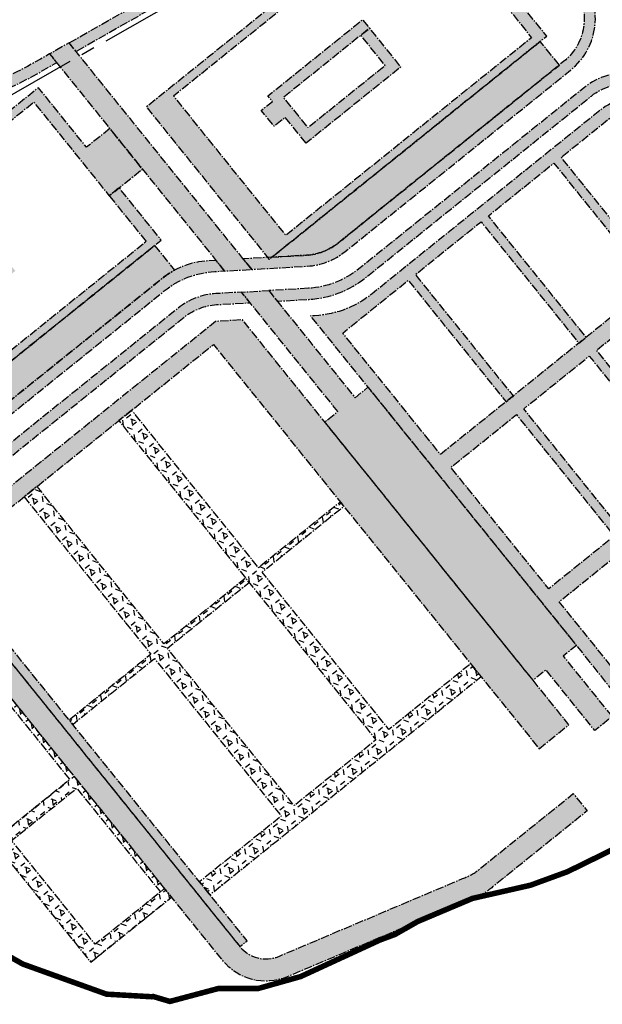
# Model space of a CAD drawing. Header units: millimetres. Extents: x 38389465 to 38395088, y 2473666 to 2480744.
# Tile 248 of 256: x 38394469 to 38394574, y 2478731 to 2478909. Entities that reach past the tile are written whole.
import ezdxf

# ---------------------------------------------------------------- set-up
doc = ezdxf.new("R2010")
doc.units = ezdxf.units.MM
doc.header["$LTSCALE"] = 2
doc.linetypes.add('CENTER2', pattern=[1.125, 0.75, -0.125, 0.125, -0.125])
for name, color, linetype in [('w-用地红线', 1, 'CONTINUOUS'), ('路面铺装', 143, 'CENTER2'), ('路面铺装填充', 143, 'CENTER2')]:
    doc.layers.add(name, color=color, linetype=linetype)
pattern_1 = [(38.83647369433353, (99.1569024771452, 202.7948903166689), (-1.034575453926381, 1.285076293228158), [0.9525, -1.905]), (158.8364736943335, (99.1569024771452, 202.7948903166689), (-0.5956209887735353, -1.538506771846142), [0.9525, -1.905]), (98.83647369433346, (99.89884179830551, 203.3922028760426), (-1.630196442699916, -0.2534304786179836), [0.9524999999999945, -1.904999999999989])]

# ---------------------------------------------------------------- blocks, each defined once
blk = doc.blocks.new('6fd5t34533')
at = {"layer": '路面铺装填充', "linetype": 'ByBlock'}
h = blk.add_hatch(dxfattribs=at)
h.set_pattern_fill('HEX', color=256, angle=6.626585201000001e-06, style=0)
h.set_pattern_definition([(38.83647369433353, (99.1569024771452, 202.7948903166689), (-1.034575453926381, 1.285076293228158), [0.9525, -1.905]), (158.8364736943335, (99.1569024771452, 202.7948903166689), (-0.5956209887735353, -1.538506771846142), [0.9525, -1.905]), (98.83647369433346, (99.89884179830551, 203.3922028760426), (-1.630196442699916, -0.2534304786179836), [0.9524999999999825, -1.904999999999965])])
edge = h.paths.add_edge_path()
edge.add_arc((268.122071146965, 149.2070997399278), 11.99999999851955, 38.82783623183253, 128.8367739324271)
edge.add_line((260.5968245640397, 158.5543273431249), (217.4302010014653, 123.8018317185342))
edge.add_arc((224.9554475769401, 114.4546041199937), 11.99999999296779, 128.8367739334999, 218.836484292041)
edge.add_line((215.608181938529, 106.9294047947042), (255.2424380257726, 57.69855998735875))
edge.add_line((255.2424380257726, 57.69855998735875), (256.8028165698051, 58.95477253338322))
edge.add_line((256.8028165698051, 58.95477253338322), (217.1684506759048, 108.1857840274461))
edge.add_arc((224.9578405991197, 114.4567811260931), 9.99999999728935, 128.8365722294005, 218.8364670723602, ccw=False)
edge.add_line((218.6868292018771, 122.2461595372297), (261.8372165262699, 156.9853333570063))
edge.add_arc((268.1082144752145, 149.1959716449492), 9.999978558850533, 38.836449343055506, 128.836572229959, ccw=False)
edge.add_line((275.8975896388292, 155.4669528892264), (289.6328255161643, 138.4060765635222))
edge.add_line((289.6328255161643, 138.4060765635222), (280.907469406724, 131.3843778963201))
edge.add_line((280.907469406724, 131.3843778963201), (284.6700609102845, 126.7107384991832))
edge.add_line((284.6700609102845, 126.7107384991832), (293.3954170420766, 133.7324371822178))
edge.add_line((293.3954170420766, 133.7324371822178), (315.5320640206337, 106.2357754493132))
edge.add_line((315.5320640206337, 106.2357754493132), (317.0964012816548, 107.4951750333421))
edge.add_line((317.0964012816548, 107.4951750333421), (277.4704725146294, 156.7308881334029))
h.paths.add_polyline_path([(317.0964012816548, 107.4951750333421), (315.5320640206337, 106.2357754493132), (295.9846213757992, 90.49878011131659), (286.2644330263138, 102.5724716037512), (281.2792234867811, 98.55903347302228), (290.9993664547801, 86.48535801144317), (281.3405231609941, 78.70932177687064), (271.6203801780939, 90.78299723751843), (266.6351593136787, 86.7695499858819), (276.3552940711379, 74.69593011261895), (256.8028165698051, 58.95477253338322), (255.2424380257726, 57.69855998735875), (261.5134374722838, 49.9091719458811), (263.0733871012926, 51.16503918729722), (263.073387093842, 51.16503919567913), (263.0734400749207, 51.16508185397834), (282.62631046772, 66.90649352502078), (286.3889087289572, 62.232859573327), (306.0181713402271, 78.03577226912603), (302.2555730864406, 82.70940624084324), (321.8082985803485, 98.45070126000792), (323.3661765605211, 99.7049006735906)])
edge = h.paths.add_edge_path()
edge.add_line((308.9594854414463, 10.42270081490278), (349.4072007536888, 50.10059207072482))
edge.add_arc((340.936541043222, 58.66325078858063), 12.0445506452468, 314.690541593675, 398.6447215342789)
edge.add_line((350.3437358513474, 66.18494515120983), (323.3661765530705, 99.70490067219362))
edge.add_line((323.3661765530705, 99.70490067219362), (321.8082985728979, 98.45070125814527))
edge.add_line((321.8082985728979, 98.45070125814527), (346.5633870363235, 67.70167784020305))
edge.add_arc((335.1773205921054, 58.53510762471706), 14.61740464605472, -28.64922352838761, 38.836467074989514, ccw=False)
edge.add_line((348.0051368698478, 51.52685191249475), (307.5589239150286, 11.85043587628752))
edge.add_arc((301.287926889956, 19.63982651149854), 10.00000050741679, 218.8333293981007, 308.83646417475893, ccw=False)
edge.add_line((293.49819316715, 13.36925567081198), (263.0733871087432, 51.16503919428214))
edge.add_line((263.0733871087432, 51.16503919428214), (261.5134374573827, 49.90917194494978))
edge.add_line((261.5134374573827, 49.90917194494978), (291.9406589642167, 12.11462919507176))
edge.add_arc((301.2879268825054, 19.63982650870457), 12.00000050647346, 218.8364699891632, 308.8364641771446)
edge.add_line((308.8131232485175, 10.29255782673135), (308.9594854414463, 10.42270081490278))
h = blk.add_hatch(dxfattribs=at)
h.set_pattern_fill('HEX', color=256, angle=6.626585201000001e-06, style=0)
h.set_pattern_definition([(38.83647369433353, (99.1569024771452, 202.7948903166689), (-1.034575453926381, 1.285076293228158), [0.9525, -1.905]), (158.8364736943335, (99.1569024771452, 202.7948903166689), (-0.5956209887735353, -1.538506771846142), [0.9525, -1.905]), (98.83647369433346, (99.89884179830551, 203.3922028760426), (-1.630196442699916, -0.2534304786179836), [0.9524999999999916, -1.904999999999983])])
h.paths.add_polyline_path([(164.4650996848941, 30.92493680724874), (131.4643666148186, 71.91611789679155), (127.9437857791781, 69.91056391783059), (159.5576166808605, 30.64209481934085)])
edge = h.paths.add_edge_path()
edge.add_line((131.4643666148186, 71.91611789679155), (192.5567306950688, 106.7183394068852))
edge.add_arc((198.4965357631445, 96.2915126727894), 11.99999999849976, 38.836638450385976, 119.6686791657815, ccw=False)
edge.add_line((207.8437811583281, 103.8167371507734), (213.2640467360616, 97.08444555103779))
edge.add_line((213.2640467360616, 97.08444555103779), (211.7073429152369, 95.82850299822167))
edge.add_line((211.7073429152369, 95.82850299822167), (206.2859773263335, 102.5625398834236))
edge.add_arc((198.4965877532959, 96.29154236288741), 9.999999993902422, 38.83647019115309, 119.6686791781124)
edge.add_line((193.5467501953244, 104.9805646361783), (132.7336643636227, 70.3446014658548))
edge.add_line((132.7336643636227, 70.3446014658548), (131.4643666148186, 71.91611789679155))
edge = h.paths.add_edge_path()
edge.add_line((217.6020705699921, 88.50648923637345), (222.3668043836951, 82.5880739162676))
edge.add_arc((214.5774148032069, 76.317076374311), 10.00000001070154, -51.16352919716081, 38.83647027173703, ccw=False)
edge.add_line((220.8484124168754, 68.5276868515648), (180.0635460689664, 35.69304735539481))
edge.add_arc((173.7925486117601, 43.482436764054), 9.999999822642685, 273.29858355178, 308.8364705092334, ccw=False)
edge.add_line((174.3679420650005, 33.49900454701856), (162.9254291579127, 32.83804229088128))
edge.add_line((162.9254291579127, 32.83804229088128), (164.4650996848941, 30.92493680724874))
edge.add_line((164.4650996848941, 30.92493680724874), (174.499049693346, 31.51347178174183))
edge.add_arc((173.7941696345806, 43.53099253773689), 12.0381751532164, 273.3568016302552, 308.7782527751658)
edge.add_line((181.3337745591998, 34.14632319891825), (222.1034796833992, 66.96875687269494))
edge.add_arc((214.5782826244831, 76.31602429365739), 11.99999995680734, 308.8364705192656, 398.8364672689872)
edge.add_line((223.9255504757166, 83.84122081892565), (219.1569852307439, 89.76097089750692))
edge.add_line((219.1569852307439, 89.76097089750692), (217.6020705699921, 88.50648923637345))
edge = h.paths.add_edge_path()
edge.add_arc((127.5563077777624, -11.93976597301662), 74.00000008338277, 104.2018758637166, 119.50500568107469, ccw=False)
edge.add_arc((93.20883018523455, 123.7814588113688), 66.00000017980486, 284.2018758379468, 299.6686791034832)
edge.add_line((125.8777580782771, 66.4339115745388), (129.2130834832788, 68.33393190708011))
edge.add_line((129.2130834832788, 68.33393190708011), (127.942655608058, 69.91196772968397))
edge.add_line((127.942655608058, 69.91196772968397), (126.264858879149, 68.96641528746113))
edge.add_line((126.264858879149, 68.96641528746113), (124.8877889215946, 68.18194582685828))
edge.add_arc((93.20882853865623, 123.7916886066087), 64.000000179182, 284.20187583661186, 299.6686791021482, ccw=False)
edge.add_arc((127.552943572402, -11.92115148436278), 75.99104669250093, 104.200969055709, 119.5040988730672)
edge.add_line((90.12843039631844, 54.21541170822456), (59.25692401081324, 36.74559325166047))
edge.add_line((59.25692401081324, 36.74559325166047), (60.52794303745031, 35.16682314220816))
edge.add_line((60.52794303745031, 35.16682314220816), (91.1086896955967, 52.47210413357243))
edge.add_line((91.1086896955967, 52.47210413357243), (91.11133752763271, 52.46337180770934))
edge = h.paths.add_edge_path()
edge.add_line((91.08448235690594, -9.241109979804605), (91.14268373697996, -9.23921757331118))
edge.add_arc((91.633544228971, -25.23168622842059), 15.99999992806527, 91.75804050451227, 128.8363610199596)
edge.add_line((81.59997197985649, -12.76864383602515), (39.41765730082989, -46.72819299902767))
edge.add_arc((31.89247806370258, -37.38091117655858), 12.00000000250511, 218.8364669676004, 308.8363611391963, ccw=False)
edge.add_line((22.54521013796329, -44.90610768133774), (10.0779220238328, -29.42012240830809))
edge.add_arc((19.42518994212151, -21.89492590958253), 11.99999999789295, 168.636555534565, 218.8364669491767, ccw=False)
edge.add_line((7.660424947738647, -19.53054343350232), (12.71991720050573, 5.644629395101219))
edge.add_arc((24.48468223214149, 3.28024690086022), 12.00000003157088, 119.50500561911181, 168.6365554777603, ccw=False)
edge.add_line((18.57468705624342, 13.72399899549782), (55.72898755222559, 34.74917594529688))
edge.add_line((55.72898755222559, 34.74917594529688), (57.00000657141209, 33.17040583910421))
edge.add_line((57.00000657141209, 33.17040583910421), (19.55968622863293, 11.98337364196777))
edge.add_arc((24.48468220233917, 3.280246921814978), 10.00000000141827, 119.5050056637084, 168.6365555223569)
edge.add_line((14.68071136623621, 5.250565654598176), (9.621198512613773, -19.92470965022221))
edge.add_arc((19.4251693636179, -21.89502837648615), 10.00000001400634, 168.6365555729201, 218.8364669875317)
edge.add_line((11.63577941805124, -28.16602547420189), (24.1030255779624, -43.65195860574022))
edge.add_arc((31.89241551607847, -37.38096154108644), 9.999999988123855, 218.8364668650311, 308.836361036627)
edge.add_line((38.16339819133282, -45.17036306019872), (80.32859332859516, -11.22158339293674))
edge.add_arc((91.6163622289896, -25.24250623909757), 18.00000011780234, 96.35421136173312, 128.8363610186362, ccw=False)
edge.add_line((89.6242173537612, -7.353085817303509), (91.1506148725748, -9.249069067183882))
edge.add_line((91.1506148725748, -9.249069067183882), (91.08448235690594, -9.241109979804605))
edge = h.paths.add_edge_path()
edge.add_line((159.5576166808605, 30.6420948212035), (158.0163225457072, 32.55658160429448))
edge.add_line((158.0163225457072, 32.55658160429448), (156.6020526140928, 32.47507038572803))
edge.add_arc((157.3524658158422, 18.02182107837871), 14.47271693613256, 92.97213010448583, 129.784722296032)
edge.add_line((148.0913045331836, 29.14344089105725), (106.0079627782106, -4.736560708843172))
edge.add_arc((99.73696526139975, 3.052828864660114), 9.999999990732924, 271.9665691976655, 308.83647019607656, ccw=False)
edge.add_line((100.0801289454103, -6.94128132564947), (94.57992069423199, -7.130139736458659))
edge.add_line((94.57992069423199, -7.130139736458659), (96.13965577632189, -9.067532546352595))
edge.add_line((96.13965577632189, -9.067532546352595), (100.1620345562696, -8.929417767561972))
edge.add_arc((99.75023814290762, 3.063514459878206), 11.99999998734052, 271.9665691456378, 308.8364701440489)
edge.add_line((107.2754351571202, -6.283753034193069), (148.6671088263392, 27.03940790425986))
edge.add_arc((158.7007048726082, 14.57638455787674), 16.00000001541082, 93.29858382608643, 128.8364701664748, ccw=False)
edge.add_line((157.7800752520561, 30.54987639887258), (159.5497461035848, 30.65187109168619))
edge.add_line((159.5497461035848, 30.65187109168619), (159.5576166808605, 30.6420948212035))
h = blk.add_hatch(dxfattribs=at)
h.set_pattern_fill('HEX', color=256, angle=6.626585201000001e-06, style=0)
h.set_pattern_definition([(38.83647369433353, (99.1569024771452, 202.7948903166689), (-1.034575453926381, 1.285076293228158), [0.9525, -1.905]), (158.8364736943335, (99.1569024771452, 202.7948903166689), (-0.5956209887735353, -1.538506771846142), [0.9525, -1.905]), (98.83647369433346, (99.89884179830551, 203.3922028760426), (-1.630196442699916, -0.2534304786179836), [0.9524999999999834, -1.904999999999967])])
h.paths.add_polyline_path([(138.8179561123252, 56.40464216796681), (134.6109778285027, 53.01769169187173), (125.927483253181, 63.80358335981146), (75.76397017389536, 23.41818758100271), (97.9634584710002, -4.156221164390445), (148.1270958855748, 36.22898619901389), (140.5057331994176, 45.69570529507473), (138.7151465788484, 44.25124865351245), (145.3945734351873, 35.95459819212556), (100.985232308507, 0.2017224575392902), (80.66706768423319, 25.43932321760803), (125.0765046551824, 61.19225952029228), (138.7137234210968, 44.2530259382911), (144.7123947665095, 49.08235472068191)])
h.paths.add_polyline_path([(70.92687320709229, 15.87207067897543), (67.42169120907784, 13.05011730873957), (58.70606579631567, 23.87588790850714), (10.64811344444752, -14.81495566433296), (9.958842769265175, -18.26868915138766), (30.74205643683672, -44.08390420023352), (80.90569385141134, -3.698696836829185), (73.31643649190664, 5.728139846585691), (71.52612049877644, 4.283613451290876), (78.17344202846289, -3.973154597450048), (33.76383027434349, -39.72596057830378), (13.44577344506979, -14.48849371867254), (57.85537019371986, 21.26428356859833), (71.52458649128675, 4.285301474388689), (76.8213017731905, 8.549792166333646)])
h.paths.add_polyline_path([(213.2653227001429, 97.0828605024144), (204.3074962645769, 89.87112559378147), (195.5900073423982, 100.6992427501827), (145.4264942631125, 60.31384697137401), (167.6259825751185, 32.73943823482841), (217.7896199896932, 73.12464559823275), (210.2009497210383, 82.55075637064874), (208.4104993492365, 81.10640942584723), (215.0572337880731, 72.85036728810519), (170.6477564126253, 37.09738185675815), (150.3295917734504, 62.33498260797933), (194.7390541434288, 98.08793934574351), (208.4089653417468, 81.10809744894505), (219.1584594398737, 89.76219022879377)])
h = blk.add_hatch(dxfattribs=at)
h.set_pattern_fill('HEX', color=256, angle=6.626585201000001e-06, style=0)
h.set_pattern_definition([(38.83647369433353, (99.1569024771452, 202.7948903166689), (-1.034575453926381, 1.285076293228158), [0.9525, -1.905]), (158.8364736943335, (99.1569024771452, 202.7948903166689), (-0.5956209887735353, -1.538506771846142), [0.9525, -1.905]), (98.83647369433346, (99.89884179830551, 203.3922028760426), (-1.630196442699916, -0.2534304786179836), [0.9524999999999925, -1.904999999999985])])
h.paths.add_polyline_path([(37.42929382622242, -23.04017329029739), (33.65680430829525, -18.37298229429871), (31.63875310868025, -19.99768051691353), (29.31305643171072, -17.119519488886), (31.33140835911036, -15.49481663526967), (30.51425599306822, -14.48374690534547), (47.62344396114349, -0.7095819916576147), (48.8773917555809, -2.267147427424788), (47.31982274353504, -3.521705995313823), (33.3282503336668, -14.78579578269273), (37.71802759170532, -20.23846888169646), (51.70954265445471, -8.974332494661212), (47.32217038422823, -3.51981597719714), (48.87740679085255, -2.267135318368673), (54.52159268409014, -9.2779296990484)])
h.paths.add_polyline_path([(104.6483453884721, 16.89013202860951), (100.8758558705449, 21.55732302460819), (98.85780467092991, 19.93262480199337), (96.53210799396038, 22.8107858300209), (98.55045992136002, 24.43548868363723), (97.73330755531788, 25.44655841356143), (114.8424955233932, 39.22072332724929), (116.0964433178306, 37.66315789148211), (114.5388743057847, 36.40859932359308), (100.5473018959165, 25.14450953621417), (104.937079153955, 19.69183643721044), (118.9285942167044, 30.95597282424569), (114.5412219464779, 36.41048934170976), (116.0964583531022, 37.66317000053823), (121.7406442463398, 30.6523756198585)])
h.paths.add_polyline_path([(174.3031307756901, 53.77504662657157), (170.5306412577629, 58.44223762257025), (168.5125900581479, 56.81753939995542), (166.1868933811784, 59.69570042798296), (168.205245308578, 61.32040328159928), (167.3880929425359, 62.33147301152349), (184.4972809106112, 76.10563792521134), (185.7512287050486, 74.54807248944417), (184.1936596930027, 73.29351392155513), (170.2020872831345, 62.02942413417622), (174.591864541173, 56.57675103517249), (188.5833796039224, 67.84088742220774), (184.1960073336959, 73.29540393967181), (185.7512437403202, 74.54808459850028), (191.3954296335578, 67.53729021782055)])
h = blk.add_hatch(dxfattribs=at)
h.set_pattern_fill('HEX', color=256, angle=6.626585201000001e-06, style=0)
h.set_pattern_definition([(6.626585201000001e-06, (-38389757.65050015, -2479538.407962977), (-1.908062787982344e-07, 1.649777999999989), [0.9525, -1.905]), (120.0000066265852, (-38389757.65050015, -2479538.407962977), (-1.428749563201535, -0.8248891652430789), [0.9525, -1.905]), (60.00000662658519, (-38389756.69800015, -2479538.407962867), (-1.428749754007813, 0.8248888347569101), [0.9525, -1.905])])
edge = h.paths.add_edge_path()
edge.add_line((220.069108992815, 67.90029367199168), (216.620739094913, 72.18361540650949))
edge.add_line((216.620739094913, 72.18361540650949), (168.1223398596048, 33.13904027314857))
edge.add_line((168.1223398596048, 33.13904027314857), (174.3679312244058, 33.49900392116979))
edge.add_arc((173.7925357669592, 43.48247013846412), 10.00003388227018, 273.2985838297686, 308.8364079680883)
edge.add_line((180.063546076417, 35.69304735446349), (220.069108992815, 67.90029367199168))
edge = h.paths.add_edge_path()
edge.add_line((101.9364003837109, -0.9594748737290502), (105.362315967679, -5.214905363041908))
edge.add_line((105.362315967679, -5.214905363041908), (148.0913045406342, 29.1434408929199))
edge.add_arc((157.3524656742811, 18.02182134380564), 14.47271664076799, 117.95914065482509, 129.784722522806, ccw=False)
edge.add_line((150.5670513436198, 30.80531379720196), (146.959074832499, 35.28688752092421))
edge.add_line((146.959074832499, 35.28688752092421), (101.9364003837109, -0.9594748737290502))
edge = h.paths.add_edge_path()
edge.add_line((38.16319686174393, -45.17052512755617), (34.71401782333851, -40.8861997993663))
edge.add_line((34.71401782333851, -40.8861997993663), (79.73728450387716, -4.639359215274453))
edge.add_line((79.73728450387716, -4.639359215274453), (83.42180878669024, -9.21598764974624))
edge.add_arc((91.6163623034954, -25.24250632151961), 18.00000022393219, 117.0812117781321, 128.8363610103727)
edge.add_line((80.32859333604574, -11.22158339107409), (38.16319686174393, -45.17052512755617))
h = blk.add_hatch(dxfattribs=at)
h.set_pattern_fill('HEX', color=256, angle=6.626585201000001e-06, style=0)
h.set_pattern_definition(pattern_1)
edge = h.paths.add_edge_path()
edge.add_line((95.625279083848, -15.09384473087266), (94.0575297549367, -13.15161282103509))
edge.add_line((94.0575297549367, -13.15161282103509), (91.22174762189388, -13.238754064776))
edge.add_arc((91.63354403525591, -25.23168627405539), 11.99999996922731, 91.96656916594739, 128.8363611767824)
edge.add_line((84.10836481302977, -15.88440448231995), (41.92605036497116, -49.84395362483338))
edge.add_arc((31.892478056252, -37.38091118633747), 16.00000000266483, 218.8364669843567, 308.83636108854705, ccw=False)
edge.add_line((19.42945416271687, -47.41450652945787), (13.67275952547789, -40.26394681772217))
edge.add_line((13.67275952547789, -40.26394681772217), (4.324426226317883, -47.7873126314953))
edge.add_line((4.324426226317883, -47.7873126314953), (7.20235837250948, -51.36272662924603))
edge.add_line((7.20235837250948, -51.36272662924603), (14.21281637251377, -45.71882354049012))
edge.add_line((14.21281637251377, -45.71882354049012), (25.50061116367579, -59.739725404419))
edge.add_line((25.50061116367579, -59.739725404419), (16.15334325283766, -67.26492193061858))
edge.add_line((16.15334325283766, -67.26492193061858), (4.865548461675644, -53.2440200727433))
edge.add_line((4.865548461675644, -53.2440200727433), (7.17087347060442, -51.38807415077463))
edge.add_line((7.17087347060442, -51.38807415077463), (6.231536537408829, -50.22129758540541))
edge.add_line((6.231536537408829, -50.22129758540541), (2.758113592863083, -53.01764632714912))
edge.add_line((2.758113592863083, -53.01764632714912), (15.92719606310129, -69.37537438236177))
edge.add_line((15.92719606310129, -69.37537438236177), (19.43244802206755, -66.55342640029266))
edge.add_line((19.43244802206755, -66.55342640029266), (21.37019259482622, -68.9603652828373))
edge.add_line((21.37019259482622, -68.9603652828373), (41.54485000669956, -52.71845809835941))
edge.add_line((41.54485000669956, -52.71845809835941), (43.42613355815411, -55.05526481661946))
edge.add_line((43.42613355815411, -55.05526481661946), (47.39863505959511, -51.85693620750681))
edge.add_line((47.39863505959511, -51.85693620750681), (45.51565611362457, -49.51354386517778))
edge.add_line((45.51565611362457, -49.51354386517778), (85.34538019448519, -17.44798869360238))
edge.add_arc((91.62520285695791, -25.30472772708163), 10.05805751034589, 92.05965045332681, 128.635038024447, ccw=False)
edge.add_line((91.26371686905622, -15.25316820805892), (95.625279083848, -15.09384473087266))
edge = h.paths.add_edge_path()
edge.add_line((99.05458486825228, -12.98003097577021), (162.3316731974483, -91.57836333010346))
edge.add_arc((167.0053071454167, -87.81576507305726), 5.999999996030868, 218.8364670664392, 292.9498986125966)
edge.add_line((169.3448634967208, -93.34084209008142), (202.5957456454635, -79.26305066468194))
edge.add_arc((199.1317987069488, -69.54205303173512), 10.31972496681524, 289.6128425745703, 308.1547396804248)
edge.add_line((205.507194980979, -77.65691875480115), (222.5923053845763, -63.90222435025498))
edge.add_line((222.5923053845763, -63.90222435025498), (225.1053645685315, -67.01417676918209))
edge.add_line((225.1053645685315, -67.01417676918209), (208.0139702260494, -80.77129342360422))
edge.add_arc((201.1947649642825, -72.87312082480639), 10.43468690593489, 290.97935938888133, 310.80700615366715, ccw=False)
edge.add_line((204.930712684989, -82.61608677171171), (170.9045677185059, -97.02422677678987))
edge.add_arc((167.0054298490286, -87.81672501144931), 9.999068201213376, 218.8440196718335, 292.9513959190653, ccw=False)
edge.add_line((159.2175923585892, -94.08816441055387), (94.0575297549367, -13.15161282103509))
edge.add_line((94.0575297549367, -13.15161282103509), (99.05458486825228, -12.98003097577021))
edge = h.paths.add_edge_path()
edge.add_line((99.05458486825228, -12.98003097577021), (100.6178174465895, -14.92113271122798))
edge.add_arc((99.6255560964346, 3.137854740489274), 18.08622709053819, 273.1449868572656, 308.7484188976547)
edge.add_line((110.9457609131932, -10.9676255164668), (152.3281815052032, 22.34820758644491))
edge.add_arc((158.817727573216, 14.04123615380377), 10.54134633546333, 93.76622761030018, 127.99755301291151, ccw=False)
edge.add_line((158.1253113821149, 24.5598169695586), (164.1831144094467, 24.89725269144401))
edge.add_line((164.1831144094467, 24.89725269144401), (162.6402049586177, 26.8131212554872))
edge.add_line((162.6402049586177, 26.8131212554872), (158.0102326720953, 26.55650344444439))
edge.add_arc((158.7007048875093, 14.57638453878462), 12.00000003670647, 93.29858384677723, 128.8364701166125)
edge.add_line((151.175507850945, 23.92365207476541), (109.7838341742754, -9.399508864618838))
edge.add_arc((99.53326349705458, 3.451260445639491), 16.43826240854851, 268.33132345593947, 308.5780345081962, ccw=False)
h.paths.add_polyline_path([(167.5398148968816, 27.10573937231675), (183.141793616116, 7.726062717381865), (185.4789225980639, 9.607613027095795), (223.147667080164, -37.09423565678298), (220.7695006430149, -39.0124154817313), (229.6018286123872, -49.98330981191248), (226.4863830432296, -52.49145876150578), (217.6510190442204, -41.51679328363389), (215.3188986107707, -43.39431136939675), (177.6892222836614, 3.336366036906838), (180.0263805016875, 5.217939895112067), (162.6402049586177, 26.8131212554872)])
edge = h.paths.add_edge_path()
edge.add_line((174.7292602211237, 27.52010188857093), (167.5476879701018, 27.09596324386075))
edge.add_line((167.5476879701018, 27.09596324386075), (169.0894709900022, 25.18150463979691))
edge.add_line((169.0894709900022, 25.18150463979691), (174.8299602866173, 25.51088193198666))
edge.add_arc((173.7959900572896, 43.47301046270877), 17.99186359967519, 273.2945329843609, 308.8528384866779)
edge.add_line((185.0826864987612, 29.46167079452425), (225.8651275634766, 62.29347972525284))
edge.add_arc((232.1361165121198, 54.50389256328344), 10.00014852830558, 38.88977944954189, 128.835722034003, ccw=False)
edge.add_line((239.9197836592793, 60.78222804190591), (292.0766630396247, -3.998066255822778))
edge.add_line((292.0766630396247, -3.998066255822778), (292.865814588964, -5.639134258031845))
edge.add_arc((280.8721789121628, -6.029908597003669), 12.00000005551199, 1.866139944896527, 38.83638449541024)
edge.add_line((290.2194577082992, 1.495274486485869), (241.4842773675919, 62.03085444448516))
edge.add_arc((232.1369985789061, 54.5056714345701), 12.00000000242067, 38.8363842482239, 128.8364705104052)
edge.add_line((224.6118014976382, 63.8529388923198), (183.842173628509, 31.0305674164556))
edge.add_arc((173.8085774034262, 43.49359083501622), 16.00000018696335, 273.29858402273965, 308.83647051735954, ccw=False)
edge.add_arc((174.7292324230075, 27.52012174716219), 3.416553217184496e-05, 222.1351411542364, 324.4621999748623)
h = blk.add_hatch(dxfattribs=at)
h.set_pattern_fill('HEX', color=256, angle=6.626585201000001e-06, style=0)
h.set_pattern_definition(pattern_1)
edge = h.paths.add_edge_path()
edge.add_line((252.2618049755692, 40.66941287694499), (249.9256002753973, 38.78845318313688))
edge.add_line((249.9256002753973, 38.78845318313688), (249.9268664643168, 38.78688041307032))
edge.add_line((249.9268664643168, 38.78688041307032), (238.086991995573, 29.25496338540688))
edge.add_line((238.086991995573, 29.25496338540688), (223.5987291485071, 17.59090944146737))
edge.add_line((223.5987291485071, 17.59090944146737), (223.5987297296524, 17.59090872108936))
edge.add_line((223.5987297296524, 17.59090872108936), (211.7588552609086, 8.058991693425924))
edge.add_line((211.7588552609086, 8.058991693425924), (210.4346607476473, 6.992923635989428))
edge.add_line((210.4346607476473, 6.992923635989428), (198.5947862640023, -2.538993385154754))
edge.add_line((198.5947862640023, -2.538993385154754), (180.9105745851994, 19.4270860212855))
edge.add_line((180.9105745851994, 19.4270860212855), (192.7504490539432, 28.95900304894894))
edge.add_line((192.7504490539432, 28.95900304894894), (210.4346607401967, 6.992923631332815))
edge.add_line((210.4346607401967, 6.992923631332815), (211.7588127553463, 8.059044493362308))
edge.add_line((211.7588127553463, 8.059044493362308), (194.0746435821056, 30.02507110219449))
edge.add_line((194.0746435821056, 30.02507110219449), (205.9145180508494, 39.55698812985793))
edge.add_line((205.9145180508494, 39.55698812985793), (223.5983072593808, 17.59143348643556))
edge.add_line((223.5983072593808, 17.59143348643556), (224.9224592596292, 18.65755433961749))
edge.add_line((224.9224592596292, 18.65755433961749), (207.2387113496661, 40.62305768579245))
edge.add_line((207.2387113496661, 40.62305768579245), (219.0785858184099, 50.15497471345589))
edge.add_line((219.0785858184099, 50.15497471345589), (236.7619537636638, 28.18994333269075))
edge.add_line((236.7619537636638, 28.18994333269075), (238.0861057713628, 29.25606419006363))
edge.add_line((238.0861057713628, 29.25606419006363), (220.4027803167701, 51.22104278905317))
edge.add_line((220.4027803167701, 51.22104278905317), (232.2426547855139, 60.75295981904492))
edge.add_line((232.2426547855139, 60.75295981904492), (249.9256002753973, 38.78845318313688))
edge.add_line((249.9256002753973, 38.78845318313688), (252.2618049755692, 40.66941287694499))
edge.add_line((252.2618049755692, 40.66941287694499), (237.588509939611, 58.89405688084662))
edge.add_arc((232.1361119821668, 54.50414156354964), 6.999999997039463, 38.83875101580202, 128.8365723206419)
edge.add_line((227.7464039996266, 59.95670644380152), (186.2144190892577, 26.52046318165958))
edge.add_arc((174.8568950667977, 40.6279247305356), 18.11115190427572, 270.6721591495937, 308.8365723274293, ccw=False)
edge.add_line((175.0693591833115, 22.5180190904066), (185.4693393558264, 9.599897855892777))
edge.add_line((185.4693393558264, 9.599897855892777), (185.4789226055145, 9.607613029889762))
edge.add_line((185.4789226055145, 9.607613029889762), (223.1476670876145, -37.09423565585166))
edge.add_line((223.1476670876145, -37.09423565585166), (232.0489906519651, -48.2580568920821))
edge.add_line((232.0489906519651, -48.2580568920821), (233.8232987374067, -49.13940986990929))
edge.add_line((233.8232987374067, -49.13940986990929), (237.5975194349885, -53.81870261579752))
edge.add_line((237.5975194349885, -53.81870261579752), (287.3971299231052, -13.6513673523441))
edge.add_arc((281.5917493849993, -6.453835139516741), 9.246994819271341, 308.8889293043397, 346.6703448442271)
edge.add_line((290.5896271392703, -8.585761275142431), (262.7297551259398, -31.01488322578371))
edge.add_line((262.7297551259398, -31.01488322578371), (262.7297551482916, -31.01488324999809))
edge.add_line((262.7297551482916, -31.01488324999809), (250.8898806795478, -40.54680027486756))
edge.add_line((250.8898806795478, -40.54680027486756), (249.5656861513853, -41.61286832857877))
edge.add_line((249.5656861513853, -41.61286832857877), (237.7258116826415, -51.14478535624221))
edge.add_line((237.7258116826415, -51.14478535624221), (220.0416000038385, -29.17870595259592))
edge.add_line((220.0416000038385, -29.17870595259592), (231.8814744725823, -19.64678892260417))
edge.add_line((231.8814744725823, -19.64678892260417), (249.5656861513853, -41.61286832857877))
edge.add_line((249.5656861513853, -41.61286832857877), (250.889880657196, -40.54680025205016))
edge.add_line((250.889880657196, -40.54680025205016), (233.2056690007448, -18.58072087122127))
edge.add_line((233.2056690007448, -18.58072087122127), (245.0455434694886, -9.048803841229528))
edge.add_line((245.0455434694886, -9.048803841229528), (262.7297551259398, -31.01488322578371))
edge.add_line((262.7297551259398, -31.01488322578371), (264.0539496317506, -29.94881515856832))
edge.add_line((264.0539496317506, -29.94881515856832), (246.3697367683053, -7.982734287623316))
edge.add_line((246.3697367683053, -7.982734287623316), (258.2096112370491, 1.549182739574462))
edge.add_line((258.2096112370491, 1.549182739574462), (275.8938241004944, -20.41689813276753))
edge.add_line((275.8938241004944, -20.41689813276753), (277.2180185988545, -19.35083006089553))
edge.add_line((277.2180185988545, -19.35083006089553), (259.5338057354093, 2.615250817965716))
edge.add_line((259.5338057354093, 2.615250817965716), (271.3736802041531, 12.14716784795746))
edge.add_line((271.3736802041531, 12.14716784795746), (289.0578930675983, -9.818913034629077))
edge.add_line((289.0578930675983, -9.818913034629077), (290.5896271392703, -8.585761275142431))
edge.add_arc((281.5917493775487, -6.453835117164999), 9.246994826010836, 346.670344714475, 355.3333605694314)
edge.add_line((290.8080897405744, -7.206153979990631), (271.8282850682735, 16.36729578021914))
edge.add_line((271.8282850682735, 16.36729578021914), (269.4911129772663, 14.48555720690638))
edge.add_line((269.4911129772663, 14.48555720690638), (269.4923791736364, 14.48398443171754))
edge.add_line((269.4923791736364, 14.48398443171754), (257.6525047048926, 4.952067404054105))
edge.add_line((257.6525047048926, 4.952067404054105), (243.1642418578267, -6.71198653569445))
edge.add_line((243.1642418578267, -6.71198653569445), (243.164242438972, -6.711987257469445))
edge.add_line((243.164242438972, -6.711987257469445), (231.3243679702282, -16.24390428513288))
edge.add_line((231.3243679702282, -16.24390428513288), (230.0001734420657, -17.30997234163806))
edge.add_line((230.0001734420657, -17.30997234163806), (218.1602989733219, -26.84188936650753))
edge.add_line((218.1602989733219, -26.84188936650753), (200.4760872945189, -4.87580996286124))
edge.add_line((200.4760872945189, -4.87580996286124), (212.3159617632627, 4.65610707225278))
edge.add_line((212.3159617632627, 4.65610707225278), (230.0001734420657, -17.30997234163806))
edge.add_line((230.0001734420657, -17.30997234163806), (231.3243254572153, -16.24385147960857))
edge.add_line((231.3243254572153, -16.24385147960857), (213.6401562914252, 5.722175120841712))
edge.add_line((213.6401562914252, 5.722175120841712), (225.480030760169, 15.25409214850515))
edge.add_line((225.480030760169, 15.25409214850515), (243.1638199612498, -6.711462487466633))
edge.add_line((243.1638199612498, -6.711462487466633), (244.4879719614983, -5.645341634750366))
edge.add_line((244.4879719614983, -5.645341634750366), (226.8042240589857, 16.32016170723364))
edge.add_line((226.8042240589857, 16.32016170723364), (238.6440985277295, 25.85207873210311))
edge.add_line((238.6440985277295, 25.85207873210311), (256.3274664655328, 3.887047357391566))
edge.add_line((256.3274664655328, 3.887047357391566), (257.6516184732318, 4.953168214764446))
edge.add_line((257.6516184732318, 4.953168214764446), (239.9682930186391, 26.91814681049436))
edge.add_line((239.9682930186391, 26.91814681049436), (251.8081674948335, 36.45006383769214))
edge.add_line((251.8081674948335, 36.45006383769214), (269.4911129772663, 14.48555720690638))
edge.add_line((269.4911129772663, 14.48555720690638), (271.8282850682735, 16.36729578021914))
edge.add_line((271.8282850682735, 16.36729578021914), (252.2618049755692, 40.66941287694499))
h = blk.add_hatch(dxfattribs=at)
h.set_pattern_fill('HEX', color=256, angle=6.626585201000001e-06, style=0)
h.set_pattern_definition([(38.83647369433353, (99.1569024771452, 202.7948903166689), (-1.034575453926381, 1.285076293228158), [0.9525, -1.905]), (158.8364736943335, (99.1569024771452, 202.7948903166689), (-0.5956209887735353, -1.538506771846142), [0.9525, -1.905]), (98.83647369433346, (99.89884179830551, 203.3922028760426), (-1.630196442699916, -0.2534304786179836), [0.9524999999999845, -1.904999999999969])])
h.paths.add_polyline_path([(216.4187270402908, -55.77372275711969), (221.7971602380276, -51.43569094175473), (162.7879155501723, 21.81169582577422), (157.9374534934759, 21.51099029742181), (105.3625987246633, -20.81540047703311), (162.3316731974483, -91.5783633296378), (163.6352982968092, -90.52885505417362), (108.5475256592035, -22.10270464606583), (157.5505792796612, 17.34813483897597)])
h = blk.add_hatch(dxfattribs=at)
h.set_pattern_fill('HEX', color=256, angle=6.626585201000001e-06, style=0)
h.set_pattern_definition(pattern_1)
h.paths.add_polyline_path([(123.3239983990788, -10.20662447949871), (146.2570331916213, -38.69242472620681), (131.4805608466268, -50.5885053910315), (132.1076601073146, -51.36744391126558), (146.8841328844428, -39.47136371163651), (169.8171676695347, -67.95716396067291), (155.0406948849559, -79.85324415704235), (156.9219940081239, -82.19006114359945), (205.9250487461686, -42.73921633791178), (204.0437481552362, -40.40240415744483), (189.2672747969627, -52.29848482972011), (166.3342400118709, -23.81268458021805), (181.1107160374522, -11.91660391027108), (180.4836136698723, -11.13766491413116), (165.7071403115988, -23.03374558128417), (142.7741055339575, 5.452053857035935), (140.4372890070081, 3.570755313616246), (186.9304580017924, -54.17978417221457), (172.1539846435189, -66.07586483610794), (149.220949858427, -37.59006458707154), (163.9962822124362, -25.69490114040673), (163.3691831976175, -24.9159629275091), (148.5938501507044, -36.81112559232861), (125.6608153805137, -8.325325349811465)])
h = blk.add_hatch(dxfattribs=at)
h.set_pattern_fill('HEX', color=256, angle=6.626585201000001e-06, style=0)
h.set_pattern_definition(pattern_1)
h.paths.add_polyline_path([(116.4732904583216, -42.58953115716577), (131.586393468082, -61.36196087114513), (119.8244146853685, -70.83116648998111), (104.7113116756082, -52.05873677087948), (103.1534336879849, -53.31293621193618), (118.2665366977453, -72.08536592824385), (106.5045579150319, -81.55457154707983), (91.39145489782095, -62.7821418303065), (87.70940365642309, -65.74644749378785), (96.112539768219, -76.18422999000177), (91.36101191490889, -80.00953822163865), (82.95787580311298, -69.5717557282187), (82.17893680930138, -70.19885544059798), (90.58207292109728, -80.6366379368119), (85.83054506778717, -84.46194616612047), (77.42740895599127, -74.02416367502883), (72.71514683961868, -77.81787451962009), (81.06419299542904, -88.18843134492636), (81.01449985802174, -86.67196297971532), (84.34547926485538, -86.94400964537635), (98.3380864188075, -75.67895173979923), (105.6752116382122, -84.79257649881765), (118.9950142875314, -74.0691747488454), (135.362356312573, -94.39945525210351), (149.9881498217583, -82.6246809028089), (148.7326348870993, -81.06516887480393), (136.1917171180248, -91.16147419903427), (121.0786141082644, -72.38904447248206), (132.8405928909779, -62.91983885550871), (147.9506059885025, -81.6884305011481), (148.7295449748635, -81.06133080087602), (117.252229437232, -41.9624314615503)])
at = {"layer": '路面铺装', "linetype": 'ByBlock', "flags": 128}
for points in [[(131.4643666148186, 71.91611789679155), (192.5567306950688, 106.7183394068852, -0.3680870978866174), (207.8437811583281, 103.8167371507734), (213.2640467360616, 97.08444555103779), (211.7073429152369, 95.82850299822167), (206.2859773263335, 102.5625398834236, 0.3680879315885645), (193.5467501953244, 104.9805646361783), (132.7336643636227, 70.3446014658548)], [(217.6020705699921, 88.50648923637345), (222.3668043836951, 82.5880739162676, -0.4142135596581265), (220.8484124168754, 68.5276868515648), (180.0635460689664, 35.69304735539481, -0.1563181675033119), (174.3679420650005, 33.49900454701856), (162.9254291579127, 32.83804229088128), (164.4650996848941, 30.92493680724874), (174.499049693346, 31.51347178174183, 0.1557977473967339), (181.3337745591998, 34.14632319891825), (222.1034796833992, 66.96875687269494, 0.4142135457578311), (223.9255504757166, 83.84122081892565), (219.1569852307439, 89.76097089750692)], [(220.069108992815, 67.90029367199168), (216.620739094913, 72.18361540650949), (168.1223398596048, 33.13904027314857), (174.3679312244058, 33.49900392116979, 0.1563178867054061), (180.063546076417, 35.69304735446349)], [(91.11133752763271, 52.46337180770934, -0.0668719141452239), (109.4012124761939, 59.79859564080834, 0.06758930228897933), (125.8777580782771, 66.4339115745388), (129.2130834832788, 68.33393190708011), (127.942655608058, 69.91196772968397), (126.264858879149, 68.96641528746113), (124.8877889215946, 68.18194582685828, -0.06758930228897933), (108.910532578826, 61.74770007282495, 0.0668719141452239), (90.12843039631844, 54.21541170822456), (59.25692401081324, 36.74559325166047), (60.52794303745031, 35.16682314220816), (91.1086896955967, 52.47210413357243)], [(174.7292602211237, 27.52010188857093), (167.5476879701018, 27.09596324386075), (169.0894709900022, 25.18150463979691), (174.8299602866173, 25.51088193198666, 0.1564094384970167), (185.0826864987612, 29.46167079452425), (225.8651275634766, 62.29347972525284, -0.4139372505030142), (239.9197836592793, 60.78222804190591), (292.0766630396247, -3.998066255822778), (292.865814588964, -5.639134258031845, 0.1627270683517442), (290.2194577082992, 1.495274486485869), (241.4842773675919, 62.03085444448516, 0.4142140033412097), (224.6118014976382, 63.8529388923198), (183.842173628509, 31.0305674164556, -0.1563181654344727), (174.7292070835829, 27.52009882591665, 0.4787284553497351)], [(252.2618049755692, 40.66941287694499), (249.9256002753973, 38.78845318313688), (249.9268664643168, 38.78688041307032), (238.086991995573, 29.25496338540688), (223.5987291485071, 17.59090944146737), (223.5987297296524, 17.59090872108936), (211.7588552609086, 8.058991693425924), (210.4346607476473, 6.992923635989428), (198.5947862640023, -2.538993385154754), (180.9105745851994, 19.4270860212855), (192.7504490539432, 28.95900304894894), (210.4346607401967, 6.992923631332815), (211.7588127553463, 8.059044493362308), (194.0746435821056, 30.02507110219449), (205.9145180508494, 39.55698812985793), (223.5983072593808, 17.59143348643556), (224.9224592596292, 18.65755433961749), (207.2387113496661, 40.62305768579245), (219.0785858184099, 50.15497471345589), (236.7619537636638, 28.18994333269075), (238.0861057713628, 29.25606419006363), (220.4027803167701, 51.22104278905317), (232.2426547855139, 60.75295981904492), (249.9256002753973, 38.78845318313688), (252.2618049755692, 40.66941287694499), (237.588509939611, 58.89405688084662, 0.4142024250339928), (227.7464039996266, 59.95670644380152), (186.2144190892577, 26.52046318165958, -0.1680801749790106), (175.0693591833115, 22.5180190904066), (185.4693393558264, 9.599897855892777), (185.4789226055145, 9.607613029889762), (223.1476670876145, -37.09423565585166), (232.0489906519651, -48.2580568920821), (233.8232987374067, -49.13940986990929), (237.5975194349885, -53.81870261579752), (287.3971299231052, -13.6513673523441, 0.1663623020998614), (290.5896271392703, -8.585761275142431), (262.7297551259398, -31.01488322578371), (262.7297551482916, -31.01488324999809), (250.8898806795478, -40.54680027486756), (249.5656861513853, -41.61286832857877), (237.7258116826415, -51.14478535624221), (220.0416000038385, -29.17870595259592), (231.8814744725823, -19.64678892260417), (249.5656861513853, -41.61286832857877), (250.889880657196, -40.54680025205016), (233.2056690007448, -18.58072087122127), (245.0455434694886, -9.048803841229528), (262.7297551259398, -31.01488322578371), (264.0539496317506, -29.94881515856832), (246.3697367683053, -7.982734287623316), (258.2096112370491, 1.549182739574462), (275.8938241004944, -20.41689813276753), (277.2180185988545, -19.35083006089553), (259.5338057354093, 2.615250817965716), (271.3736802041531, 12.14716784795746), (289.0578930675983, -9.818913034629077), (290.5896271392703, -8.585761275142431, 0.03781755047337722), (290.8080897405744, -7.206153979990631), (271.8282850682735, 16.36729578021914), (269.4911129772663, 14.48555720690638), (269.4923791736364, 14.48398443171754), (257.6525047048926, 4.952067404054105), (243.1642418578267, -6.71198653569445), (243.164242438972, -6.711987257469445), (231.3243679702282, -16.24390428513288), (230.0001734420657, -17.30997234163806), (218.1602989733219, -26.84188936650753), (200.4760872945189, -4.87580996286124), (212.3159617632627, 4.65610707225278), (230.0001734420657, -17.30997234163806), (231.3243254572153, -16.24385147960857), (213.6401562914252, 5.722175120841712), (225.480030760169, 15.25409214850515), (243.1638199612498, -6.711462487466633), (244.4879719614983, -5.645341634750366), (226.8042240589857, 16.32016170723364), (238.6440985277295, 25.85207873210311), (256.3274664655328, 3.887047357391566), (257.6516184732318, 4.953168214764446), (239.9682930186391, 26.91814681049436), (251.8081674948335, 36.45006383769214), (269.4911129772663, 14.48555720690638), (271.8282850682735, 16.36729578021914)], [(101.9364003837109, -0.9594748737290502), (105.362315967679, -5.214905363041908), (148.0913045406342, 29.1434408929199, -0.05164467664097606), (150.5670513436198, 30.80531379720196), (146.959074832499, 35.28688752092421)], [(159.5576166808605, 30.6420948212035), (158.0163225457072, 32.55658160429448), (156.6020526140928, 32.47507038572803, 0.1620210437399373), (148.0913045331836, 29.14344089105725), (106.0079627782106, -4.736560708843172, -0.1622776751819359), (100.0801289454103, -6.94128132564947), (94.57992069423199, -7.130139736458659), (96.13965577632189, -9.067532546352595), (100.1620345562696, -8.929417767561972, 0.1622776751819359), (107.2754351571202, -6.283753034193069), (148.6671088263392, 27.03940790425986, -0.1563181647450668), (157.7800752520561, 30.54987639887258), (159.5497461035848, 30.65187109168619)], [(99.05458486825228, -12.98003097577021), (100.6178174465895, -14.92113271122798, 0.1566111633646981), (110.9457609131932, -10.9676255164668), (152.3281815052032, 22.34820758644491, -0.1504830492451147), (158.1253113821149, 24.5598169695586), (164.1831144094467, 24.89725269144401), (162.6402049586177, 26.8131212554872), (158.0102326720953, 26.55650344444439, 0.1563181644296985), (151.175507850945, 23.92365207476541), (109.7838341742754, -9.399508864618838, -0.1774371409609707)], [(99.05458486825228, -12.98003097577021), (162.3316731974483, -91.57836333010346, 0.3351457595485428), (169.3448634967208, -93.34084209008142), (202.5957456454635, -79.26305066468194, 0.08108127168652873), (205.507194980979, -77.65691875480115), (222.5923053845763, -63.90222435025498), (225.1053645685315, -67.01417676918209), (208.0139702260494, -80.77129342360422, -0.0867309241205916), (204.930712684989, -82.61608677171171), (170.9045677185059, -97.02422677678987, -0.335116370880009), (159.2175923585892, -94.08816441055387), (94.0575297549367, -13.15161282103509)]]:
    blk.add_lwpolyline(points, format="xyb", close=True, dxfattribs=at)
for points in [[(213.2653227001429, 97.0828605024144), (204.3074962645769, 89.87112559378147), (195.5900073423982, 100.6992427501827), (145.4264942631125, 60.31384697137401), (167.6259825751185, 32.73943823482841), (217.7896199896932, 73.12464559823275), (210.2009497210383, 82.55075637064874), (208.4104993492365, 81.10640942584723), (215.0572337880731, 72.85036728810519), (170.6477564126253, 37.09738185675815), (150.3295917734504, 62.33498260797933), (194.7390541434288, 98.08793934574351), (208.4089653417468, 81.10809744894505), (219.1584594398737, 89.76219022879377)], [(174.3031307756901, 53.77504662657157), (170.5306412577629, 58.44223762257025), (168.5125900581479, 56.81753939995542), (166.1868933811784, 59.69570042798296), (168.205245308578, 61.32040328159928), (167.3880929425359, 62.33147301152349), (184.4972809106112, 76.10563792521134), (185.7512287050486, 74.54807248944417), (184.1936596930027, 73.29351392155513), (170.2020872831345, 62.02942413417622), (174.591864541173, 56.57675103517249), (188.5833796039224, 67.84088742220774), (184.1960073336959, 73.29540393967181), (185.7512437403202, 74.54808459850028), (191.3954296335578, 67.53729021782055)], [(164.4650996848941, 30.92493680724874), (131.4643666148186, 71.91611789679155), (127.9437857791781, 69.91056391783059), (159.5576166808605, 30.64209481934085)], [(138.8179561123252, 56.40464216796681), (134.6109778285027, 53.01769169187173), (125.927483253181, 63.80358335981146), (75.76397017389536, 23.41818758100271), (97.9634584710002, -4.156221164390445), (148.1270958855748, 36.22898619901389), (140.5057331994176, 45.69570529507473), (138.7151465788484, 44.25124865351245), (145.3945734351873, 35.95459819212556), (100.985232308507, 0.2017224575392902), (80.66706768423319, 25.43932321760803), (125.0765046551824, 61.19225952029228), (138.7137234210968, 44.2530259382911), (144.7123947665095, 49.08235472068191)], [(167.5398148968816, 27.10573937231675), (183.141793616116, 7.726062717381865), (185.4789225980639, 9.607613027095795), (223.147667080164, -37.09423565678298), (220.7695006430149, -39.0124154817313), (229.6018286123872, -49.98330981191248), (226.4863830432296, -52.49145876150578), (217.6510190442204, -41.51679328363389), (215.3188986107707, -43.39431136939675), (177.6892222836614, 3.336366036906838), (180.0263805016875, 5.217939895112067), (162.6402049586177, 26.8131212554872)], [(216.4187270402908, -55.77372275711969), (221.7971602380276, -51.43569094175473), (162.7879155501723, 21.81169582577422), (157.9374534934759, 21.51099029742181), (105.3625987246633, -20.81540047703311), (162.3316731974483, -91.5783633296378), (163.6352982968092, -90.52885505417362), (108.5475256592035, -22.10270464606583), (157.5505792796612, 17.34813483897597), (216.4187270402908, -55.77372275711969)], [(123.3239983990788, -10.20662447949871), (146.2570331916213, -38.69242472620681), (131.4805608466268, -50.5885053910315), (132.1076601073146, -51.36744391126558), (146.8841328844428, -39.47136371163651), (169.8171676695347, -67.95716396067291), (155.0406948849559, -79.85324415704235), (156.9219940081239, -82.19006114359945), (205.9250487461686, -42.73921633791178), (204.0437481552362, -40.40240415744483), (189.2672747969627, -52.29848482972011), (166.3342400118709, -23.81268458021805), (181.1107160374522, -11.91660391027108), (180.4836136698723, -11.13766491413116), (165.7071403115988, -23.03374558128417), (142.7741055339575, 5.452053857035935), (140.4372890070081, 3.570755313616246), (186.9304580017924, -54.17978417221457), (172.1539846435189, -66.07586483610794), (149.220949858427, -37.59006458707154), (163.9962822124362, -25.69490114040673), (163.3691831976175, -24.9159629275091), (148.5938501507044, -36.81112559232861), (125.6608153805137, -8.325325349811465)], [(116.4732904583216, -42.58953115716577), (131.586393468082, -61.36196087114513), (119.8244146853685, -70.83116648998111), (104.7113116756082, -52.05873677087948), (103.1534336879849, -53.31293621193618), (118.2665366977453, -72.08536592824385), (106.5045579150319, -81.55457154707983), (91.39145489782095, -62.7821418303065), (87.70940365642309, -65.74644749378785), (96.112539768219, -76.18422999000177), (91.36101191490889, -80.00953822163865), (82.95787580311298, -69.5717557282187), (82.17893680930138, -70.19885544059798), (90.58207292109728, -80.6366379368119), (85.83054506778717, -84.46194616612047), (77.42740895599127, -74.02416367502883), (72.71514683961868, -77.81787451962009), (81.06419299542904, -88.18843134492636), (81.01449985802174, -86.67196297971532), (84.34547926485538, -86.94400964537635), (98.3380864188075, -75.67895173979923), (105.6752116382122, -84.79257649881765), (118.9950142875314, -74.0691747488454), (135.362356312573, -94.39945525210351), (149.9881498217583, -82.6246809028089), (148.7326348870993, -81.06516887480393), (136.1917171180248, -91.16147419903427), (121.0786141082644, -72.38904447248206), (132.8405928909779, -62.91983885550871), (147.9506059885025, -81.6884305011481), (148.7295449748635, -81.06133080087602), (117.252229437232, -41.9624314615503)]]:
    blk.add_lwpolyline(points, close=True, dxfattribs=at)

msp = doc.modelspace()

# ---------------------------------------------------------------- linework, layer by layer
at = {"layer": 'w-用地红线', "linetype": 'CENTER2', "ltscale": 10, "const_width": 1, "flags": 128}
msp.add_lwpolyline([(38394697.67230582, 2479216.855170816), (38394697.68330582, 2479216.864170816), (38394698.18830582, 2479217.271170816), (38394715.09930582, 2479196.265170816), (38394802.33330582, 2479087.910170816), (38394819.55130582, 2479066.995170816), (38394837.22130582, 2479046.461170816), (38394855.33630582, 2479026.319170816), (38394854.83230582, 2479025.823170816), (38394853.44330582, 2479024.459170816), (38394852.34530582, 2479023.380170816), (38394821.89030582, 2478993.453170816), (38394813.30330582, 2478985.014170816), (38394743.16130582, 2478916.088170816), (38394730.16230582, 2478903.315170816), (38394702.16830582, 2478875.807170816), (38394592.45530582, 2478767.996170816), (38394587.39930582, 2478763.028170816), (38394577.85230582, 2478760.203170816), (38394567.73730582, 2478755.231170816), (38394561.04930582, 2478752.786170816), (38394550.55730582, 2478750.397170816), (38394544.60330582, 2478747.882170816), (38394540.68530582, 2478746.227170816), (38394536.57230582, 2478743.889170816), (38394533.88930582, 2478742.889170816), (38394533.82530582, 2478742.865170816), (38394519.68830582, 2478736.344170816), (38394519.53030583, 2478736.271170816), (38394513.72730582, 2478734.635170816), (38394511.80230583, 2478734.092170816), (38394504.69730582, 2478734.117170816), (38394495.86830582, 2478731.762170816), (38394492.91030582, 2478732.643170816), (38394492.89630582, 2478732.647170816), (38394492.80430582, 2478732.652170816), (38394492.76930583, 2478732.644170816), (38394492.62030582, 2478732.609170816), (38394484.41830582, 2478733.079170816), (38394469.29130583, 2478738.525170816), (38394457.72730582, 2478745.047170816), (38394456.80530582, 2478745.314170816), (38394453.90930583, 2478745.865170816), (38394446.36330582, 2478747.035170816), (38394444.98030582, 2478746.831170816), (38394431.50230582, 2478746.661170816), (38394430.87330582, 2478746.284170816), (38394427.21230582, 2478746.583170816), (38394427.37630583, 2478745.838170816), (38394427.23930582, 2478744.934170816), (38394427.22630582, 2478744.849170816), (38394427.10530582, 2478744.382170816), (38394426.41630583, 2478744.155170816), (38394423.39030582, 2478745.392170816), (38394417.18430582, 2478747.929170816), (38394404.46730582, 2478753.127170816), (38394401.07130582, 2478755.861170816), (38394398.08830582, 2478758.262170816), (38394397.81830582, 2478758.289170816), (38394387.82430582, 2478755.479170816), (38394376.27130582, 2478751.096170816), (38394371.03830582, 2478752.119170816), (38394366.70030582, 2478752.968170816), (38394359.33830582, 2478759.994170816), (38394355.84830582, 2478762.766170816), (38394355.04130583, 2478764.217170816), (38394349.01330582, 2478764.847170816), (38394344.44230583, 2478766.729170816), (38394341.88730583, 2478770.965170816), (38394342.29130583, 2478778.697170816), (38394343.90830582, 2478790.090170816), (38394348.17330582, 2478820.431170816), (38394349.62830582, 2478826.403170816), (38394350.72830582, 2478830.919170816), (38394352.40930583, 2478834.515170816), (38394353.53130582, 2478834.737170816), (38394356.07648043, 2478835.239205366), (38394347.26230385, 2478851.662170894), (38394365.22730266, 2478861.896172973), (38394350.31929964, 2478888.066171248), (38394384.96828672, 2478999.811175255), (38394385.48728652, 2479001.486175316), (38394430.58428376, 2479025.300180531), (38394441.83027955, 2479061.711181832), (38394418.04727434, 2479106.750179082), (38394426.76027108, 2479134.990180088), (38394426.69727094, 2479136.134180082), (38394432.23719848, 2479154.087155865), (38394433.63046876, 2479152.91710795), (38394438.24339522, 2479167.946285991), (38394449.05842507, 2479202.915800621), (38394447.80916318, 2479203.267982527), (38394447.45351778, 2479203.399979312), (38394448.52426276, 2479206.872182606), (38394451.17626177, 2479215.467182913), (38394484.36824933, 2479323.040186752), (38394520.01124521, 2479358.683190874), (38394555.65424109, 2479394.325194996), (38394623.06144647, 2479307.550970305), (38394674.06025822, 2479246.18420869), (38394697.67226161, 2479216.855211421)], close=True, dxfattribs=at)
at = {"layer": 'w-用地红线', "linetype": 'CENTER2', "ltscale": 10}
msp.add_lwpolyline([(38394697.67226161, 2479216.855211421), (38394687.72127163, 2479130.20021027), (38394678.56528085, 2479050.461209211), (38394678.12128112, 2479048.168209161), (38394676.23228195, 2479040.988208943), (38394675.71528213, 2479039.415208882), (38394675.36828226, 2479038.355208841), (38394674.54228252, 2479036.045208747), (38394672.93128297, 2479032.126208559), (38394670.89928348, 2479027.716208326), (38394667.83228412, 2479022.170207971), (38394663.94428483, 2479016.142207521), (38394659.64128546, 2479010.569207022), (38394654.7062861, 2479005.133206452), (38394647.9792868, 2478999.053205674), (38394646.06328697, 2478997.651205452), (38394595.06276904, 2478968.596843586), (38394360.51807206, 2478834.985970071), (38394358.1203057, 2478835.61917215), (38394356.08830575, 2478835.217171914)], dxfattribs=at)

# ---------------------------------------------------------------- block references
at = {"layer": '路面铺装', "color": 143}
msp.add_blockref('6fd5t34533', (38394346.19780596, 2478833.255133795), dxfattribs=at)

doc.saveas('drawing.dxf')
